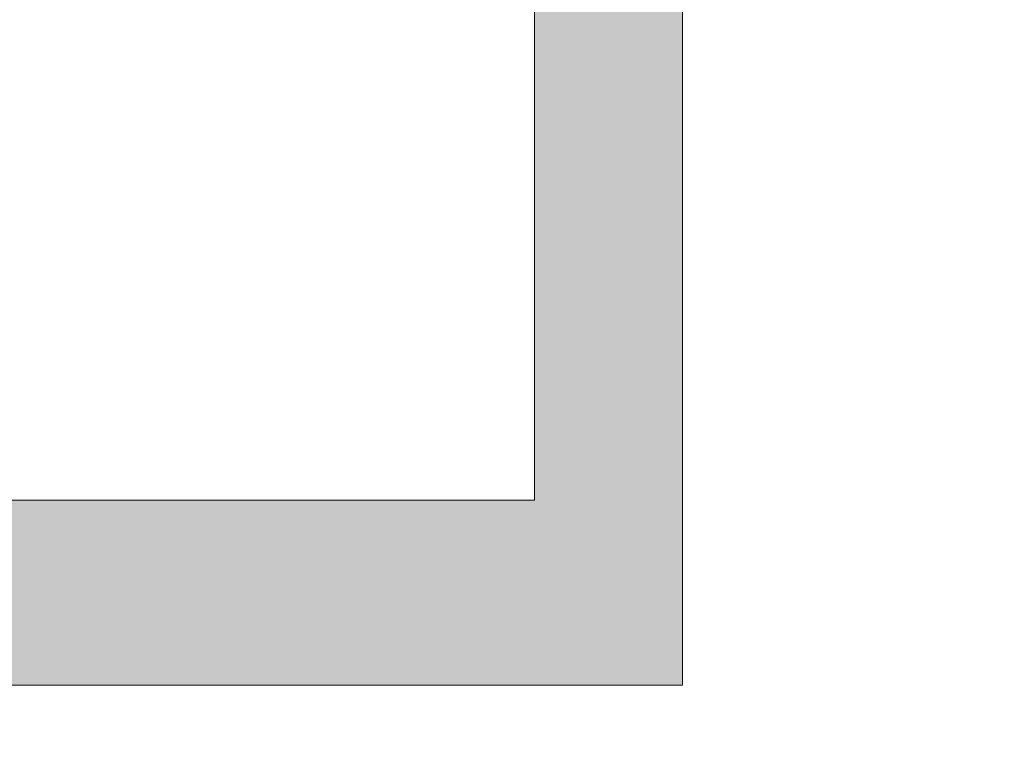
# Model space of a CAD drawing. Header units: inches. Extents: x -467 to -292, y -214 to 28.
# Tile 38 of 81: x -385.8 to -383.96, y 18.64 to 20. Entities that reach past the tile are written whole.
import ezdxf

# ---------------------------------------------------------------- set-up
doc = ezdxf.new("R2010")
doc.units = ezdxf.units.IN
doc.header["$LTSCALE"] = 32
doc.header["$MEASUREMENT"] = 0
doc.linetypes.add('Dash Style-1', pattern=[0.083328, 0.041656, -0.041672])
for name, color, linetype, lineweight in [('Black', 7, 'Continuous', 18), ('DashLine', 7, 'Dash Style-1', 13), ('DashLineFill', 7, 'Dash Style-1', 13), ('Drawing', 7, 'Continuous', 18), ('Metal-Black', 7, 'Continuous', 18), ('Metal-DeskStructure', 7, 'Continuous', 13), ('None', 7, 'Continuous', 18), ('SolidLine', 7, 'Continuous', 15), ('Wood_1-H', 7, 'Continuous', 13)]:
    doc.layers.add(name, color=color, linetype=linetype, lineweight=lineweight)
doc.layers.add('Metal-Leg', color=7, linetype='Continuous', lineweight=18, true_color=0x4c4c4c)
pattern_1 = [(45, (0, 0), (-1.61301565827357, 1.935715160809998), []), (45, (-1.0608, 1.0608), (-0.4723460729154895, 0.4167612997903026), [])]

# ---------------------------------------------------------------- blocks, each defined once
blk = doc.blocks.new('1BRPFY-Leg_Plate (2D)')
at = {"layer": 'DashLineFill', "linetype": 'Continuous', "lineweight": 13}
h = blk.add_hatch(dxfattribs=at)
h.set_pattern_fill('Steel', color=253, style=0, pattern_type=2)
h.set_pattern_definition(pattern_1)
edge = h.paths.add_edge_path()
edge.add_arc((-1.704724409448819, -1.704724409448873), 0.125984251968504, 179.9999999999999, 269.9999999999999)
edge.add_line((-1.704724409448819, -1.830708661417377), (1.704724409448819, -1.830708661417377))
edge.add_arc((1.704724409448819, -1.704724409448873), 0.125984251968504, 270.0000000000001, 360.0000000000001)
edge.add_line((1.830708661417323, -1.704724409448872), (1.830708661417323, 1.704724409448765))
edge.add_arc((1.704724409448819, 1.704724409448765), 0.1259842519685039, 0, 90)
edge.add_line((1.704724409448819, 1.830708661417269), (-1.704724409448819, 1.830708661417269))
edge.add_arc((-1.704724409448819, 1.704724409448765), 0.1259842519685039, 90, 180)
edge.add_line((-1.830708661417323, 1.704724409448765), (-1.830708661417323, -1.704724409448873))
at = {"layer": 'DashLineFill', "flags": 128}
blk.add_lwpolyline([(-1.830708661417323, -1.704724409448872, 0.414213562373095), (-1.704724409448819, -1.830708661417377), (1.704724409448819, -1.830708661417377, 0.414213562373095), (1.830708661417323, -1.704724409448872), (1.830708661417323, 1.704724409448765, 0.414213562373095), (1.704724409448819, 1.830708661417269), (-1.704724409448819, 1.830708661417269, 0.414213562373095), (-1.830708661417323, 1.704724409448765)], format="xyb", close=True, dxfattribs=at)
at = {"layer": 'SolidLine', "flags": 128}
for points in [[(-0.7086614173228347, -0.5019685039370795), (-0.6884019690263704, -0.5029637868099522), (-0.668337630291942, -0.5059400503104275), (-0.6486616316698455, -0.5108686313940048), (-0.6295634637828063, -0.5177020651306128), (-0.6112270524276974, -0.5263745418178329), (-0.5938289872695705, -0.5368025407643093), (-0.5775368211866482, -0.5488856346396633), (-0.5625074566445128, -0.5625074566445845), (-0.5488856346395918, -0.5775368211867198), (-0.5368025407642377, -0.5938289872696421), (-0.5263745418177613, -0.611227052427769), (-0.5177020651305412, -0.6295634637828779), (-0.5108686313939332, -0.6486616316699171), (-0.5059400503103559, -0.6683376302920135), (-0.5029637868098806, -0.688401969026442), (-0.5019685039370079, -0.7086614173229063), (-0.5029637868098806, -0.7289208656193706), (-0.5059400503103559, -0.748985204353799), (-0.5108686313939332, -0.7686612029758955), (-0.5177020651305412, -0.7877593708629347), (-0.5263745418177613, -0.8060957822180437), (-0.5368025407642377, -0.8234938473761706), (-0.5488856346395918, -0.8397860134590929), (-0.5625074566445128, -0.8548153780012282), (-0.5775368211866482, -0.8684372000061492), (-0.5938289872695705, -0.8805202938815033), (-0.6112270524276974, -0.8909482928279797), (-0.6295634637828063, -0.8996207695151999), (-0.6486616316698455, -0.9064542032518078), (-0.668337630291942, -0.9113827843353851), (-0.6884019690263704, -0.9143590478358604), (-0.7086614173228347, -0.9153543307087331), (-0.728920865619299, -0.9143590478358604), (-0.7489852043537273, -0.9113827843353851), (-0.7686612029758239, -0.9064542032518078), (-0.7877593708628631, -0.8996207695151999), (-0.8060957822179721, -0.8909482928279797), (-0.823493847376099, -0.8805202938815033), (-0.8397860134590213, -0.8684372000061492), (-0.8548153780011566, -0.8548153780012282), (-0.8684372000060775, -0.8397860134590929), (-0.8805202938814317, -0.8234938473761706), (-0.8909482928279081, -0.8060957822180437), (-0.8996207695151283, -0.7877593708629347), (-0.9064542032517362, -0.7686612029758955), (-0.9113827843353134, -0.748985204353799), (-0.9143590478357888, -0.7289208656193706), (-0.9153543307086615, -0.7086614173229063), (-0.9143590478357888, -0.688401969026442), (-0.9113827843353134, -0.6683376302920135), (-0.9064542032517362, -0.6486616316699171), (-0.8996207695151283, -0.6295634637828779), (-0.8909482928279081, -0.611227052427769), (-0.8805202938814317, -0.5938289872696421), (-0.8684372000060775, -0.5775368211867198), (-0.8548153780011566, -0.5625074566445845), (-0.8397860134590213, -0.5488856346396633), (-0.823493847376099, -0.5368025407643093), (-0.8060957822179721, -0.5263745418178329), (-0.7877593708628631, -0.5177020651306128), (-0.7686612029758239, -0.5108686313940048), (-0.7489852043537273, -0.5059400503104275), (-0.728920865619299, -0.5029637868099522)], [(-1.279527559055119, -1.118110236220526), (-1.263705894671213, -1.118887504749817), (-1.248036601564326, -1.121211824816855), (-1.232670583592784, -1.125060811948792), (-1.217755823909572, -1.130397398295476), (-1.203435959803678, -1.137170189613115), (-1.189848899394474, -1.145313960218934), (-1.177125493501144, -1.154750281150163), (-1.165388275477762, -1.165388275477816), (-1.15475028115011, -1.177125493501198), (-1.145313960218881, -1.189848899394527), (-1.137170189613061, -1.203435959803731), (-1.130397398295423, -1.217755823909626), (-1.125060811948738, -1.232670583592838), (-1.121211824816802, -1.24803660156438), (-1.118887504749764, -1.263705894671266), (-1.118110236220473, -1.279527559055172), (-1.118887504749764, -1.295349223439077), (-1.121211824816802, -1.311018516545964), (-1.125060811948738, -1.326384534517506), (-1.130397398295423, -1.341299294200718), (-1.137170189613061, -1.355619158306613), (-1.145313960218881, -1.369206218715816), (-1.15475028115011, -1.381929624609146), (-1.165388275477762, -1.393666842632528), (-1.177125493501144, -1.404304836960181), (-1.189848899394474, -1.413741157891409), (-1.203435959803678, -1.421884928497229), (-1.217755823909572, -1.428657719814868), (-1.232670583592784, -1.433994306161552), (-1.248036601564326, -1.437843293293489), (-1.263705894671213, -1.440167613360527), (-1.279527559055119, -1.440944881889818), (-1.295349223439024, -1.440167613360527), (-1.311018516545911, -1.437843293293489), (-1.326384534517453, -1.433994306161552), (-1.341299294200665, -1.428657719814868), (-1.355619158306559, -1.421884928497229), (-1.369206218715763, -1.413741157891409), (-1.381929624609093, -1.404304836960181), (-1.393666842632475, -1.393666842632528), (-1.404304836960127, -1.381929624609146), (-1.413741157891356, -1.369206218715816), (-1.421884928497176, -1.355619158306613), (-1.428657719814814, -1.341299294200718), (-1.433994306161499, -1.326384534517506), (-1.437843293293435, -1.311018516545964), (-1.440167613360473, -1.295349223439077), (-1.440944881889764, -1.279527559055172), (-1.440167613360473, -1.263705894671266), (-1.437843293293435, -1.24803660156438), (-1.433994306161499, -1.232670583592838), (-1.428657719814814, -1.217755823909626), (-1.421884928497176, -1.203435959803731), (-1.413741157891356, -1.189848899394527), (-1.404304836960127, -1.177125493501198), (-1.393666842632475, -1.165388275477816), (-1.381929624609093, -1.154750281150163), (-1.369206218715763, -1.145313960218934), (-1.355619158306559, -1.137170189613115), (-1.341299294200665, -1.130397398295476), (-1.326384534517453, -1.125060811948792), (-1.311018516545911, -1.121211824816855), (-1.295349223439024, -1.118887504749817)]]:
    blk.add_lwpolyline(points, close=True, dxfattribs=at)
blk = doc.blocks.new('1BRPX5-Util_Bkt_Sm-F (2D)')
at = {"layer": 'DashLineFill', "linetype": 'Continuous', "lineweight": 13}
h = blk.add_hatch(dxfattribs=at)
h.set_pattern_fill('Steel', color=253, style=0, pattern_type=2)
h.set_pattern_definition(pattern_1)
edge = h.paths.add_edge_path()
edge.add_line((-4.468503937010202, 4.413385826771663), (-3.12992125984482, 4.413385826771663))
edge.add_line((-3.12992125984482, 4.413385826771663), (-3.12992125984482, -1.854330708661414))
edge.add_line((-3.12992125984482, -1.854330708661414), (-4.468503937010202, -1.854330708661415))
edge.add_line((-4.468503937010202, -1.854330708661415), (-4.468503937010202, -1.988188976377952))
edge.add_line((-4.468503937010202, -1.988188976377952), (-2.421259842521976, -1.988188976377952))
edge.add_line((-2.421259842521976, -1.988188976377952), (-2.421259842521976, -2.366141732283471))
edge.add_arc((-2.303149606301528, -2.366141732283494), 0.1181102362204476, 179.9999999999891, 270.000000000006)
edge.add_line((-2.303149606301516, -2.484251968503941), (2.303149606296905, -2.484251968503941))
edge.add_arc((2.303149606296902, -2.366141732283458), 0.1181102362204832, 270.0000000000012, 359.9999999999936)
edge.add_line((2.421259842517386, -2.366141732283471), (2.421259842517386, -1.988188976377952))
edge.add_line((2.421259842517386, -1.988188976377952), (4.468503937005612, -1.988188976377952))
edge.add_line((4.468503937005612, -1.988188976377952), (4.468503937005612, -1.854330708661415))
edge.add_line((4.468503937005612, -1.854330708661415), (3.12992125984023, -1.854330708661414))
edge.add_line((3.12992125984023, -1.854330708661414), (3.12992125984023, 4.413385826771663))
edge.add_line((3.12992125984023, 4.413385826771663), (4.468503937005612, 4.413385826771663))
edge.add_line((4.468503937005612, 4.413385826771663), (4.468503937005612, 4.547244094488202))
edge.add_line((4.468503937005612, 4.547244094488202), (2.421259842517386, 4.547244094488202))
edge.add_line((2.421259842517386, 4.547244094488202), (2.421259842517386, 4.925196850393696))
edge.add_arc((2.303149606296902, 4.925196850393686), 0.1181102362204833, 5.365542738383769e-12, 89.99999999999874)
edge.add_line((2.303149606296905, 5.043307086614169), (-2.303149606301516, 5.043307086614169))
edge.add_arc((-2.303149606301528, 4.92519685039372), 0.1181102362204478, 89.99999999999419, 180.0000000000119)
edge.add_line((-2.421259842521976, 4.925196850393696), (-2.421259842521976, 4.547244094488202))
edge.add_line((-2.421259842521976, 4.547244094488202), (-4.468503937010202, 4.547244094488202))
edge.add_line((-4.468503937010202, 4.547244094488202), (-4.468503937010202, 4.413385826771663))
at = {"layer": 'SolidLine', "flags": 128}
blk.add_lwpolyline([(-0.4571237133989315, -1.089051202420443), (-0.4952337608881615, -1.11189348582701), (-0.5353992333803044, -1.130890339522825), (-0.57723331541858, -1.145858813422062), (-0.6203331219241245, -1.156654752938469), (-0.6642835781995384, -1.163174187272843), (-0.7086614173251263, -1.16535433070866), (-0.7530392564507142, -1.163174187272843), (-0.7969897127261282, -1.156654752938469), (-0.8400895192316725, -1.145858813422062), (-0.8819236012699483, -1.130890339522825), (-0.9220890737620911, -1.11189348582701), (-0.9601991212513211, -1.089051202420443), (-0.9958867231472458, -1.062583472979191), (-1.02880818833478, -1.032745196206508), (-1.058646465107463, -0.9998237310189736), (-1.085114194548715, -0.9641361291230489), (-1.107956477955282, -0.9260260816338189), (-1.126953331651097, -0.8858606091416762), (-1.141921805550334, -0.8440265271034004), (-1.152717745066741, -0.800926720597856), (-1.159237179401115, -0.756976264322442), (-1.161417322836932, -0.7125984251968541), (-1.159237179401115, -0.6682205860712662), (-1.152717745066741, -0.6242701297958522), (-1.141921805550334, -0.5811703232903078), (-1.126953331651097, -0.5393362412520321), (-1.107956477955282, -0.4991707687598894), (-1.085114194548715, -0.4610607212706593), (-1.058646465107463, -0.4253731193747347), (-1.02880818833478, -0.3924516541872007), (-0.9958867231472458, -0.3626133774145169), (-0.9601991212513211, -0.3361456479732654), (-0.9220890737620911, -0.3133033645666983), (-0.8819236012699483, -0.294306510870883), (-0.8400895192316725, -0.2793380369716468), (-0.7969897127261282, -0.2685420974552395), (-0.7530392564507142, -0.262022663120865), (-0.7086614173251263, -0.2598425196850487), (-0.6642835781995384, -0.262022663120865), (-0.6203331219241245, -0.2685420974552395), (-0.57723331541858, -0.2793380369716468), (-0.5353992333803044, -0.294306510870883), (-0.4952337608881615, -0.3133033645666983), (-0.4571237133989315, -0.3361456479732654)], dxfattribs=at)
blk.add_lwpolyline([(-1.279527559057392, -1.154964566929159), (-1.266932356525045, -1.155583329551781), (-1.254458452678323, -1.157433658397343), (-1.242225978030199, -1.160497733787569), (-1.230352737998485, -1.164746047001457), (-1.21895307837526, -1.170137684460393), (-1.208136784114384, -1.176620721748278), (-1.198008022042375, -1.184132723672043), (-1.188664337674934, -1.192601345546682), (-1.180195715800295, -1.201945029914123), (-1.17268371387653, -1.212073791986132), (-1.166200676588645, -1.222890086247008), (-1.160809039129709, -1.234289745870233), (-1.156560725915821, -1.246162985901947), (-1.153496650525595, -1.258395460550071), (-1.151646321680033, -1.270869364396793), (-1.151027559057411, -1.28346456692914), (-1.151646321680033, -1.296059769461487), (-1.153496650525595, -1.308533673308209), (-1.156560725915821, -1.320766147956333), (-1.160809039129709, -1.332639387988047), (-1.166200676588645, -1.344039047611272), (-1.17268371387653, -1.354855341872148), (-1.180195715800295, -1.364984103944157), (-1.188664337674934, -1.374327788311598), (-1.198008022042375, -1.382796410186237), (-1.208136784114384, -1.390308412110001), (-1.21895307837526, -1.396791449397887), (-1.230352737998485, -1.402183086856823), (-1.242225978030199, -1.406431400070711), (-1.254458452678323, -1.409495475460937), (-1.266932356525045, -1.411345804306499), (-1.279527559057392, -1.411964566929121), (-1.292122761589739, -1.411345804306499), (-1.304596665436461, -1.409495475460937), (-1.316829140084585, -1.406431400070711), (-1.328702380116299, -1.402183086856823), (-1.340102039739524, -1.396791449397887), (-1.3509183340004, -1.390308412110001), (-1.361047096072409, -1.382796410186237), (-1.37039078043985, -1.374327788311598), (-1.378859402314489, -1.364984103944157), (-1.386371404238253, -1.354855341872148), (-1.392854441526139, -1.344039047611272), (-1.398246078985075, -1.332639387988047), (-1.402494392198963, -1.320766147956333), (-1.405558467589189, -1.308533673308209), (-1.407408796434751, -1.296059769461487), (-1.408027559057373, -1.28346456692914), (-1.407408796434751, -1.270869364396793), (-1.405558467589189, -1.258395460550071), (-1.402494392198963, -1.246162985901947), (-1.398246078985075, -1.234289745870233), (-1.392854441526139, -1.222890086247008), (-1.386371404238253, -1.212073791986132), (-1.378859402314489, -1.201945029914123), (-1.37039078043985, -1.192601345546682), (-1.361047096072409, -1.184132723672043), (-1.3509183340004, -1.176620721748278), (-1.340102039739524, -1.170137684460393), (-1.328702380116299, -1.164746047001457), (-1.316829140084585, -1.160497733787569), (-1.304596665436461, -1.157433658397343), (-1.292122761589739, -1.155583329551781)], close=True, dxfattribs=at)
blk = doc.blocks.new('Slate-LegBrace (2D)')
at = {"layer": 'DashLineFill', "linetype": 'Continuous', "lineweight": 13}
h = blk.add_hatch(dxfattribs=at)
h.set_pattern_fill('Steel', color=253, style=0, pattern_type=2)
h.set_pattern_definition(pattern_1)
h.paths.add_polyline_path([(-2.186309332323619, -0.2676096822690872), (-2.186309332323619, -0.2375137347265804), (-1.992015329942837, -0.2375137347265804), (-1.992015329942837, -0.02575645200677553), (-1.988265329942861, -0.02575645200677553), (-1.988265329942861, 0.7034311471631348), (-1.929210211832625, 0.762486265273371), (-1.734820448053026, 0.762486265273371), (-1.67576532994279, 0.7034311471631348), (-1.67576532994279, -0.02575645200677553), (-1.672015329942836, -0.02575645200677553), (-1.672015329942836, -0.2375137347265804), (-1.477721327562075, -0.2375137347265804), (-1.477721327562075, -0.2676096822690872)])
h = blk.add_hatch(dxfattribs=at)
h.set_pattern_fill('Steel', color=253, style=0, pattern_type=2)
h.set_pattern_definition(pattern_1)
edge = h.paths.add_edge_path()
edge.add_line((-2.199587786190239, -0.1351515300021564), (-1.374775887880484, -0.1351515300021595))
edge.add_arc((3.636636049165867e-15, -0.01355418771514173), 1.380142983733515, 185.0545920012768, 354.9454079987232)
edge.add_line((1.374775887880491, -0.13515153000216), (2.199718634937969, -0.1351515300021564))
edge.add_arc((6.54243738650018e-05, -0.01705725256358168), 2.202821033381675, 183.0731271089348, 356.92687289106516, ccw=False)
h = blk.add_hatch(dxfattribs=at)
h.set_pattern_fill('Steel', color=253, style=0, pattern_type=2)
h.set_pattern_definition(pattern_1)
edge = h.paths.add_edge_path()
edge.add_line((2.191696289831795, -0.2375138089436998), (1.463739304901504, -0.2375137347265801))
edge.add_arc((-6.542437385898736e-05, -0.01704129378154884), 1.480314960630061, 188.5652811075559, 351.4347188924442, ccw=False)
edge.add_line((-1.463870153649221, -0.2375137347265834), (-2.191827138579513, -0.2375138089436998))
edge.add_line((-2.191827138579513, -0.2375138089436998), (-2.199718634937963, -0.1351515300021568))
edge.add_line((-2.199718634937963, -0.1351515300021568), (-1.374775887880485, -0.1351515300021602))
edge.add_arc((2.937282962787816e-15, -0.01355418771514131), 1.380142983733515, 185.0545920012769, 354.9454079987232)
edge.add_line((1.37477588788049, -0.1351515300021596), (2.199587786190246, -0.1351515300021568))
edge.add_line((2.199587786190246, -0.1351515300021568), (2.191696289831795, -0.2375138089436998))
h = blk.add_hatch(dxfattribs=at)
h.set_pattern_fill('Steel', color=253, style=0, pattern_type=2)
h.set_pattern_definition(pattern_1)
h.paths.add_polyline_path([(-1.738774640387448, -0.9363963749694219), (-1.7304820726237, -0.9368037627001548), (-1.722269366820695, -0.9380220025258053), (-1.714215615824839, -0.940039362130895), (-1.706398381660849, -0.9428364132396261), (-1.698892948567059, -0.9463862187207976), (-1.69177159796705, -0.9506545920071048), (-1.685102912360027, -0.9556004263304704), (-1.678951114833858, -0.9611760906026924), (-1.673375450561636, -0.9673278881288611), (-1.66842961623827, -0.9739965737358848), (-1.664161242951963, -0.9811179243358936), (-1.660611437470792, -0.9886233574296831), (-1.657814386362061, -0.9964405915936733), (-1.655797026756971, -1.00449434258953), (-1.65457878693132, -1.012707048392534), (-1.654171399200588, -1.020999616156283), (-1.65457878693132, -1.029292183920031), (-1.655797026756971, -1.037504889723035), (-1.657814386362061, -1.045558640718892), (-1.660611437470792, -1.053375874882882), (-1.664161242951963, -1.060881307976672), (-1.66842961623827, -1.06800265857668), (-1.673375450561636, -1.074671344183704), (-1.678951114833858, -1.080823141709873), (-1.685102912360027, -1.086398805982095), (-1.69177159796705, -1.09134464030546), (-1.698892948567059, -1.095613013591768), (-1.706398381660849, -1.099162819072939), (-1.714215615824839, -1.10195987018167), (-1.722269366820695, -1.10397722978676), (-1.7304820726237, -1.10519546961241), (-1.738774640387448, -1.105602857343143), (-1.747067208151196, -1.10519546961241), (-1.755279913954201, -1.10397722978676), (-1.763333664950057, -1.10195987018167), (-1.771150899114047, -1.099162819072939), (-1.778656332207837, -1.095613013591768), (-1.785777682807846, -1.09134464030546), (-1.79244636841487, -1.086398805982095), (-1.798598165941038, -1.080823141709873), (-1.80417383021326, -1.074671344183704), (-1.809119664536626, -1.06800265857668), (-1.813388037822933, -1.060881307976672), (-1.816937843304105, -1.053375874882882), (-1.819734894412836, -1.045558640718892), (-1.821752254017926, -1.037504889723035), (-1.822970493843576, -1.029292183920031), (-1.823377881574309, -1.020999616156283), (-1.822970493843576, -1.012707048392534), (-1.821752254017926, -1.00449434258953), (-1.819734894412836, -0.9964405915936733), (-1.816937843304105, -0.9886233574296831), (-1.813388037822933, -0.9811179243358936), (-1.809119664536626, -0.9739965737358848), (-1.80417383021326, -0.9673278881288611), (-1.798598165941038, -0.9611760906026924), (-1.79244636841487, -0.9556004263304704), (-1.785777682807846, -0.9506545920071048), (-1.778656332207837, -0.9463862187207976), (-1.771150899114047, -0.9428364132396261), (-1.763333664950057, -0.940039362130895), (-1.755279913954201, -0.9380220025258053), (-1.747067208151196, -0.9368037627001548)])
at = {"layer": 'DashLineFill', "flags": 128}
for points in [[(-2.186309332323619, -0.2676096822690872), (-2.186309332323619, -0.2375137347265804), (-1.992015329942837, -0.2375137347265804), (-1.992015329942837, -0.02575645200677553), (-1.988265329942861, -0.02575645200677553), (-1.988265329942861, 0.7034311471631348), (-1.929210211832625, 0.762486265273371), (-1.734820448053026, 0.762486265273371), (-1.67576532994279, 0.7034311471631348), (-1.67576532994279, -0.02575645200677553), (-1.672015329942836, -0.02575645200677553), (-1.672015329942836, -0.2375137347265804), (-1.477721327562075, -0.2375137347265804), (-1.477721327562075, -0.2676096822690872)], [(-1.738774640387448, -0.9363963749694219), (-1.7304820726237, -0.9368037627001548), (-1.722269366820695, -0.9380220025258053), (-1.714215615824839, -0.940039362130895), (-1.706398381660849, -0.9428364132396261), (-1.698892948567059, -0.9463862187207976), (-1.69177159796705, -0.9506545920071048), (-1.685102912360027, -0.9556004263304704), (-1.678951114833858, -0.9611760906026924), (-1.673375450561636, -0.9673278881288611), (-1.66842961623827, -0.9739965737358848), (-1.664161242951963, -0.9811179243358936), (-1.660611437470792, -0.9886233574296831), (-1.657814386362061, -0.9964405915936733), (-1.655797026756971, -1.00449434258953), (-1.65457878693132, -1.012707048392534), (-1.654171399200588, -1.020999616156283), (-1.65457878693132, -1.029292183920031), (-1.655797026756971, -1.037504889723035), (-1.657814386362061, -1.045558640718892), (-1.660611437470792, -1.053375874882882), (-1.664161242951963, -1.060881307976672), (-1.66842961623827, -1.06800265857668), (-1.673375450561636, -1.074671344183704), (-1.678951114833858, -1.080823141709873), (-1.685102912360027, -1.086398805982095), (-1.69177159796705, -1.09134464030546), (-1.698892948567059, -1.095613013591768), (-1.706398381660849, -1.099162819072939), (-1.714215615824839, -1.10195987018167), (-1.722269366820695, -1.10397722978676), (-1.7304820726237, -1.10519546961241), (-1.738774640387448, -1.105602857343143), (-1.747067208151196, -1.10519546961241), (-1.755279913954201, -1.10397722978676), (-1.763333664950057, -1.10195987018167), (-1.771150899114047, -1.099162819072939), (-1.778656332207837, -1.095613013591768), (-1.785777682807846, -1.09134464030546), (-1.79244636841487, -1.086398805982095), (-1.798598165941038, -1.080823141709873), (-1.80417383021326, -1.074671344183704), (-1.809119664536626, -1.06800265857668), (-1.813388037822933, -1.060881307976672), (-1.816937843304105, -1.053375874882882), (-1.819734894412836, -1.045558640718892), (-1.821752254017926, -1.037504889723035), (-1.822970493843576, -1.029292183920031), (-1.823377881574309, -1.020999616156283), (-1.822970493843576, -1.012707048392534), (-1.821752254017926, -1.00449434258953), (-1.819734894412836, -0.9964405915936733), (-1.816937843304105, -0.9886233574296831), (-1.813388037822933, -0.9811179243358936), (-1.809119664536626, -0.9739965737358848), (-1.80417383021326, -0.9673278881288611), (-1.798598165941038, -0.9611760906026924), (-1.79244636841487, -0.9556004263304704), (-1.785777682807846, -0.9506545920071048), (-1.778656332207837, -0.9463862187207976), (-1.771150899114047, -0.9428364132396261), (-1.763333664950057, -0.940039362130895), (-1.755279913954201, -0.9380220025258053), (-1.747067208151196, -0.9368037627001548)]]:
    blk.add_lwpolyline(points, close=True, dxfattribs=at)
for points in [[(2.191696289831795, -0.2375138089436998), (1.463739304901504, -0.2375137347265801, -0.860662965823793), (-1.463870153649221, -0.2375137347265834), (-2.191827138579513, -0.2375138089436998), (-2.199718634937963, -0.1351515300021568), (-1.374775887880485, -0.1351515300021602, 0.9154551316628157), (1.37477588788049, -0.1351515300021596), (2.199587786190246, -0.1351515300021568)], [(-2.199587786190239, -0.1351515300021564), (-1.374775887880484, -0.1351515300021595, 0.9154551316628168), (1.374775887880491, -0.13515153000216), (2.199718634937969, -0.1351515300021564, -0.9477524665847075)]]:
    blk.add_lwpolyline(points, format="xyb", close=True, dxfattribs=at)
blk = doc.blocks.new('TLLegSleeve (2D)')
at = {"layer": 'DashLineFill', "linetype": 'Continuous', "lineweight": 13}
h = blk.add_hatch(dxfattribs=at)
h.set_pattern_fill('Steel', color=253, style=0, pattern_type=2)
h.set_pattern_definition(pattern_1)
edge = h.paths.add_edge_path()
edge.add_line((1.08267716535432, 1.402343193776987), (1.08267716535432, 2.913385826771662))
edge.add_arc((-1.707523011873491e-13, 2.913385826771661), 1.08267716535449, 4.479377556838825e-14, 180)
edge.add_line((-1.082677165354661, 2.913385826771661), (-1.08267716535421, 1.402343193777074))
edge.add_arc((-1.332267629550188e-15, 2.886579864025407e-15), 1.771653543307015, 127.6698869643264, 412.330113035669)
edge.add_line((1.08267716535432, 1.402343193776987), (1.08267716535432, 1.402343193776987))
edge = h.paths.add_edge_path()
edge.add_arc((1.665334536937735e-15, 2.91338582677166), 0.7480314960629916, 180, 360)
edge.add_arc((1.665334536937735e-15, 2.91338582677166), 0.7480314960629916, 9.54166404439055e-15, 180)
edge.add_line((-0.7480314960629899, 2.91338582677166), (-0.7480314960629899, 2.91338582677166))
edge = h.paths.add_edge_path()
edge.add_arc((-1.723066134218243e-13, 5.70119602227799e-16), 1.437007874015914, 180, 360)
edge.add_arc((-1.723066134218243e-13, 9.149983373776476e-17), 1.437007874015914, 9.541664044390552e-15, 180)
edge.add_line((-1.437007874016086, 3.308097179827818e-16), (-1.437007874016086, 3.308097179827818e-16))
at = {"layer": 'DashLine', "color": 8, "flags": 128}
blk.add_lwpolyline([(1.653543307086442, 1.118599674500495e-14), (1.645581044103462, -0.1620755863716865), (1.621770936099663, -0.3225902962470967), (1.582342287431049, -0.4799982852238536), (1.527674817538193, -0.6327836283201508), (1.45829500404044, -0.7794749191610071), (1.374871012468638, -0.9186594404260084), (1.278206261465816, -1.048996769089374), (1.169231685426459, -1.169231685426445), (1.048996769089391, -1.278206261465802), (0.918659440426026, -1.374871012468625), (0.7794749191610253, -1.458295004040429), (0.6327836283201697, -1.527674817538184), (0.4799982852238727, -1.582342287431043), (0.3225902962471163, -1.621770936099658), (0.1620755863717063, -1.645581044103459), (8.723964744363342e-15, -1.653543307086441), (-0.162075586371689, -1.645581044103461), (-0.3225902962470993, -1.621770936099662), (-0.4799982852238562, -1.582342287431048), (-0.6327836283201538, -1.527674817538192), (-0.7794749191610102, -1.458295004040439), (-0.9186594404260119, -1.374871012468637), (-1.048996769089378, -1.278206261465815), (-1.169231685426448, -1.169231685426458), (-1.278206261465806, -1.048996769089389), (-1.374871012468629, -0.9186594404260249), (-1.458295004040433, -0.7794749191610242), (-1.527674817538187, -0.6327836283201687), (-1.582342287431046, -0.4799982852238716), (-1.621770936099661, -0.3225902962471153), (-1.645581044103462, -0.1620755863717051), (-1.653543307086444, -7.741682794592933e-15), (-1.645581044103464, 0.1620755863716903), (-1.621770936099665, 0.3225902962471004), (-1.582342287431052, 0.4799982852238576), (-1.527674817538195, 0.6327836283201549), (-1.458295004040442, 0.7794749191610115), (-1.37487101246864, 0.918659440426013), (-1.278206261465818, 1.048996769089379), (-1.169231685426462, 1.169231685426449), (-1.048996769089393, 1.278206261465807), (-0.9186594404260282, 1.37487101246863), (-0.7794749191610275, 1.458295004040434), (-0.6327836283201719, 1.527674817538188), (-0.479998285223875, 1.582342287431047), (-0.3225902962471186, 1.621770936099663), (-0.1620755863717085, 1.645581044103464), (-1.096189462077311e-14, 1.653543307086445), (0.1620755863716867, 1.645581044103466), (0.3225902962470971, 1.621770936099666), (0.479998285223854, 1.582342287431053), (0.6327836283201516, 1.527674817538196), (0.7794749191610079, 1.458295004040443), (0.9186594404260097, 1.374871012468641), (1.048996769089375, 1.278206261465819), (1.169231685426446, 1.169231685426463), (1.278206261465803, 1.048996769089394), (1.374871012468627, 0.9186594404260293), (1.458295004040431, 0.7794749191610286), (1.527674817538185, 0.6327836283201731), (1.582342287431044, 0.4799982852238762), (1.621770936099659, 0.3225902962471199), (1.64558104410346, 0.1620755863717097)], close=True, dxfattribs=at)
at = {"layer": 'DashLineFill', "flags": 128}
for points in [[(1.08267716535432, 1.402343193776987), (1.08267716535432, 2.913385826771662, 0.9999999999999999), (-1.082677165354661, 2.913385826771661), (-1.08267716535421, 1.402343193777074, 2.931618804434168), (1.08267716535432, 1.402343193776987)], [(-1.437007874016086, 3.308097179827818e-16, 0.9999999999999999), (1.437007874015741, 3.308097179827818e-16, 0.9999999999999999), (-1.437007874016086, 3.308097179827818e-16)]]:
    blk.add_lwpolyline(points, format="xyb", close=True, dxfattribs=at)
blk = doc.blocks.new('Group-53')
at = {"layer": 'SolidLine', "flags": 128}
blk.add_lwpolyline([(6.673228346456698, -5.984251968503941, -0.414213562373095), (8.385826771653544, -4.271653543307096, -0.414213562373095), (10.09842519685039, -5.984251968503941, -0.414213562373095), (8.385826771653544, -7.696850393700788, -0.414213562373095)], format="xyb", close=True, dxfattribs=at)
at = {"layer": 'Wood_1-H', "color": 7, "rotation": 90}
for name in ['1BRPX5-Util_Bkt_Sm-F (2D)', 'Slate-LegBrace (2D)', '1BRPFY-Leg_Plate (2D)', 'TLLegSleeve (2D)']:
    blk.add_blockref(name, (8.385826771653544, -5.984251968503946), dxfattribs=at)
blk = doc.blocks.new('Group-55')
at = {"layer": 'Metal-DeskStructure', "color": 7}
blk.add_open_spline([(-0.5629921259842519, -0.4031061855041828), (-0.5629921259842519, -0.4084102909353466), (-0.5669586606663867, -0.4163664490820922), (-0.5762169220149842, -0.4216705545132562), (-0.5934108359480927, -0.424322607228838), (-0.6185404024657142, -0.424322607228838), (-0.6344117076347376, -0.4203445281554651), (-0.6436699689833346, -0.4163664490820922), (-0.6476377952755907, -0.4070842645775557), (-0.6476377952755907, -0.2008904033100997), (-0.6476377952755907, -6.474738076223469e-07), (-0.8592519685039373, -6.474738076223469e-07), (-1.070866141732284, -6.474738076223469e-07), (-1.070866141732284, -0.2008904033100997), (-1.070866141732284, -0.4070842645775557), (-1.074832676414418, -0.4163664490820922), (-1.084090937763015, -0.4203445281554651), (-1.101284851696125, -0.424322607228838), (-1.12509180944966, -0.424322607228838), (-1.142285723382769, -0.4216705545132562), (-1.151543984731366, -0.4163664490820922), (-1.155511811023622, -0.4084102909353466), (-1.155511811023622, 0), (-1.155511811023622, 0.4084102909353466), (-1.151543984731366, 0.4163664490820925), (-1.142285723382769, 0.4216705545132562), (-1.12509180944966, 0.424321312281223), (-1.101284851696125, 0.424321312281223), (-1.084090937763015, 0.4216705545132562), (-1.074832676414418, 0.4163664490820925), (-1.070866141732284, 0.4097363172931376), (-1.070866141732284, 0.2446479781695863), (-1.070866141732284, 0.08486374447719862), (-0.8592519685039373, 0.08486374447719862), (-0.6476377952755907, 0.08486374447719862), (-0.6476377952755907, 0.2446479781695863), (-0.6476377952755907, 0.4097363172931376), (-0.6436699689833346, 0.4163664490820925), (-0.6344117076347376, 0.4216705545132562), (-0.6185404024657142, 0.424321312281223), (-0.5934108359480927, 0.424321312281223), (-0.5762169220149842, 0.4216705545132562), (-0.5669586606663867, 0.4163664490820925), (-0.5629921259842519, 0.4084102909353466), (-0.5629921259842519, 0), (-0.5629921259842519, -0.4031061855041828)], degree=2, knots=[0, 0, 0, 0.00229950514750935, 0.004599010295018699, 0.006898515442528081, 0.009198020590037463, 0.01175302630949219, 0.01430803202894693, 0.01686303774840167, 0.01941804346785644, 0.1161873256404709, 0.1161873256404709, 0.218122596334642, 0.218122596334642, 0.3148918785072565, 0.3174468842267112, 0.320001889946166, 0.3225568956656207, 0.3251119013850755, 0.3276669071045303, 0.3302219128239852, 0.3327769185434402, 0.3353319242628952, 0.5295095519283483, 0.5320645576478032, 0.5346195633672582, 0.537174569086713, 0.5397295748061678, 0.5422845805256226, 0.5448395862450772, 0.5473945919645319, 0.5499495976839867, 0.6269182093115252, 0.6269182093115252, 0.7288534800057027, 0.7288534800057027, 0.8058220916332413, 0.808377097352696, 0.8109321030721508, 0.8134871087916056, 0.8160421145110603, 0.8183416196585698, 0.8206411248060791, 0.8229406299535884, 0.8252401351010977, 1, 1, 1], dxfattribs=at)
blk = doc.blocks.new('TL14_lower_leg (2D)')
at = {"layer": 'DashLine', "flags": 128}
for points in [[(-1.777195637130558e-14, 1.377952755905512), (0.1350629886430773, 1.371317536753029), (0.2688252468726, 1.351475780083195), (0.3999985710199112, 1.318618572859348), (0.5273196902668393, 1.27306234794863), (0.649562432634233, 1.215245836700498), (0.7655495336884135, 1.14572584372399), (0.8741639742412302, 1.065171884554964), (0.9743597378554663, 0.9743597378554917), (1.065171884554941, 0.8741639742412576), (1.14572584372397, 0.7655495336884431), (1.215245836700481, 0.6495624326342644), (1.273062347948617, 0.5273196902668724), (1.318618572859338, 0.3999985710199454), (1.351475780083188, 0.2688252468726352), (1.371317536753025, 0.1350629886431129), (1.377952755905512, 1.783045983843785e-14), (1.371317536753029, -0.1350629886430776), (1.351475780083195, -0.2688252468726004), (1.318618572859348, -0.3999985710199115), (1.27306234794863, -0.5273196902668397), (1.215245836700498, -0.6495624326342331), (1.145725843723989, -0.7655495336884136), (1.065171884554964, -0.8741639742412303), (0.9743597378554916, -0.9743597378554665), (0.8741639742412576, -1.065171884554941), (0.7655495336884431, -1.14572584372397), (0.6495624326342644, -1.215245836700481), (0.5273196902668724, -1.273062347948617), (0.3999985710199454, -1.318618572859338), (0.2688252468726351, -1.351475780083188), (0.135062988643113, -1.371317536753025), (1.777195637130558e-14, -1.377952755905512), (-0.1350629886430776, -1.371317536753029), (-0.2688252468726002, -1.351475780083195), (-0.3999985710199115, -1.318618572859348), (-0.5273196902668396, -1.27306234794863), (-0.6495624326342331, -1.215245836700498), (-0.7655495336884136, -1.14572584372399), (-0.8741639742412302, -1.065171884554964), (-0.9743597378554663, -0.9743597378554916), (-1.065171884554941, -0.8741639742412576), (-1.14572584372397, -0.7655495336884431), (-1.215245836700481, -0.6495624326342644), (-1.273062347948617, -0.5273196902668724), (-1.318618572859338, -0.3999985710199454), (-1.351475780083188, -0.2688252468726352), (-1.371317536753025, -0.1350629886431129), (-1.377952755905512, -1.783045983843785e-14), (-1.371317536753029, 0.1350629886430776), (-1.351475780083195, 0.2688252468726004), (-1.318618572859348, 0.3999985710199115), (-1.27306234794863, 0.5273196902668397), (-1.215245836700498, 0.6495624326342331), (-1.145725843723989, 0.7655495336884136), (-1.065171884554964, 0.8741639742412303), (-0.9743597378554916, 0.9743597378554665), (-0.8741639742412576, 1.065171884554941), (-0.7655495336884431, 1.14572584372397), (-0.6495624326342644, 1.215245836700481), (-0.5273196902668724, 1.273062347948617), (-0.3999985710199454, 1.318618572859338), (-0.2688252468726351, 1.351475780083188), (-0.135062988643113, 1.371317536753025)], [(-0.7086614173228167, -0.547244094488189), (-0.6928397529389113, -0.54802136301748), (-0.6771704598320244, -0.5503456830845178), (-0.6618044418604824, -0.5541946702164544), (-0.6468896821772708, -0.5595312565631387), (-0.6325698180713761, -0.5663040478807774), (-0.6189827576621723, -0.574447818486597), (-0.6062593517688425, -0.5838841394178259), (-0.5945221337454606, -0.5945221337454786), (-0.583884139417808, -0.6062593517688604), (-0.5744478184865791, -0.6189827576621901), (-0.5663040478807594, -0.632569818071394), (-0.5595312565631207, -0.6468896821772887), (-0.5541946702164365, -0.6618044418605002), (-0.5503456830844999, -0.6771704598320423), (-0.5480213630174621, -0.6928397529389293), (-0.547244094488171, -0.7086614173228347), (-0.5480213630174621, -0.72448308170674), (-0.5503456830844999, -0.7401523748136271), (-0.5541946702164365, -0.7555183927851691), (-0.5595312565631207, -0.7704331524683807), (-0.5663040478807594, -0.7847530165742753), (-0.5744478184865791, -0.7983400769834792), (-0.583884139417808, -0.811063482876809), (-0.5945221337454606, -0.8228007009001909), (-0.6062593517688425, -0.8334386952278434), (-0.6189827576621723, -0.8428750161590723), (-0.6325698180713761, -0.8510187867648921), (-0.6468896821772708, -0.8577915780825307), (-0.6618044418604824, -0.8631281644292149), (-0.6771704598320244, -0.8669771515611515), (-0.6928397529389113, -0.8693014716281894), (-0.7086614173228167, -0.8700787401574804), (-0.7244830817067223, -0.8693014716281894), (-0.7401523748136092, -0.8669771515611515), (-0.7555183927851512, -0.8631281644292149), (-0.7704331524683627, -0.8577915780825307), (-0.7847530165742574, -0.8510187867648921), (-0.7983400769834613, -0.8428750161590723), (-0.8110634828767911, -0.8334386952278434), (-0.822800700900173, -0.8228007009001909), (-0.8334386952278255, -0.811063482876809), (-0.8428750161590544, -0.7983400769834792), (-0.8510187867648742, -0.7847530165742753), (-0.8577915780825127, -0.7704331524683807), (-0.863128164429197, -0.7555183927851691), (-0.8669771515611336, -0.7401523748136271), (-0.8693014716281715, -0.72448308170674), (-0.8700787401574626, -0.7086614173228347), (-0.8693014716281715, -0.6928397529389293), (-0.8669771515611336, -0.6771704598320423), (-0.863128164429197, -0.6618044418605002), (-0.8577915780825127, -0.6468896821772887), (-0.8510187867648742, -0.632569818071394), (-0.8428750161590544, -0.6189827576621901), (-0.8334386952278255, -0.6062593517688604), (-0.822800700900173, -0.5945221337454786), (-0.8110634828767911, -0.5838841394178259), (-0.7983400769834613, -0.574447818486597), (-0.7847530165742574, -0.5663040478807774), (-0.7704331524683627, -0.5595312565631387), (-0.7555183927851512, -0.5541946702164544), (-0.7401523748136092, -0.5503456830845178), (-0.7244830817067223, -0.54802136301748)]]:
    blk.add_lwpolyline(points, close=True, dxfattribs=at)
at = {"layer": 'Metal-DeskStructure', "color": 7}
blk.add_blockref('Group-55', (0, 0), dxfattribs=at)
blk = doc.blocks.new('1BRPT9-Bracket (2D)')
at = {"layer": 'DashLineFill', "linetype": 'Continuous', "lineweight": 13}
h = blk.add_hatch(dxfattribs=at)
h.set_pattern_fill('Steel', color=253, style=0, pattern_type=2)
h.set_pattern_definition(pattern_1)
edge = h.paths.add_edge_path()
edge.add_arc((1.677931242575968, -8.488188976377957), 0.2519685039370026, 269.999999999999, 360.0000000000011)
edge.add_line((1.929899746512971, -8.488188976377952), (1.929899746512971, -7.480314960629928))
edge.add_line((1.929899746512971, -7.480314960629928), (2.323600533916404, -7.480314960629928))
edge.add_line((2.323600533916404, -7.480314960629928), (2.323600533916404, 7.461135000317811))
edge.add_line((2.323600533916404, 7.461135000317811), (1.929899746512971, 7.480314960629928))
edge.add_line((1.929899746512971, 7.480314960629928), (1.929899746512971, 8.488188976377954))
edge.add_arc((1.677931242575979, 8.488188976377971), 0.2519685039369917, 359.999999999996, 450.0000000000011)
edge.add_line((1.677931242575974, 8.740157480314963), (-2.32206875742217, 8.740157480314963))
edge.add_line((-2.32206875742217, 8.740157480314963), (-2.32206875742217, -8.74015748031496))
edge.add_line((-2.32206875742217, -8.74015748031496), (1.677931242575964, -8.74015748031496))
blk = doc.blocks.new('Group-77')
at = {"layer": 'DashLineFill', "linetype": 'Continuous', "lineweight": 13}
h = blk.add_hatch(dxfattribs=at)
h.set_pattern_fill('Steel', color=253, style=0, pattern_type=2)
h.set_pattern_definition(pattern_1)
h.paths.add_polyline_path([(-2.066929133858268, 1.397637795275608), (2.066929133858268, 1.397637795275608), (2.066929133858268, 0.1377952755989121), (2.106299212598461, 0.1377952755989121), (2.106299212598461, -0.1377952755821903), (2.066929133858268, -0.1377952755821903), (2.066929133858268, -5.275590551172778), (2.106299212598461, -5.275590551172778), (2.106299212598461, -5.55118110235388), (2.066929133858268, -5.55118110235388), (2.066929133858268, -5.82677165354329), (-2.066929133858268, -5.82677165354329), (-2.066929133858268, -5.55118110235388), (-2.106299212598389, -5.55118110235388), (-2.106299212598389, -5.275590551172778), (-2.066929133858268, -5.275590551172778), (-2.066929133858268, -0.1377952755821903), (-2.106299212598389, -0.1377952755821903), (-2.106299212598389, 0.1377952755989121), (-2.066929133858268, 0.1377952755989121)])
blk = doc.blocks.new('TL14_upper_leg (2D)')
at = {"layer": 'DashLine', "flags": 128}
blk.add_lwpolyline([(0, 1.22047244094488), (0.1196272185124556, 1.214595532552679), (0.2381023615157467, 1.197021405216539), (0.3542844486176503, 1.167919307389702), (0.4670545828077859, 1.127569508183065), (0.5753267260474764, 1.076360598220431), (0.6780581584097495, 1.01478574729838), (0.7742595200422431, 0.9434379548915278), (0.8630043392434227, 0.8630043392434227), (0.9434379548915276, 0.7742595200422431), (1.01478574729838, 0.6780581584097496), (1.076360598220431, 0.5753267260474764), (1.127569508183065, 0.467054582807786), (1.167919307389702, 0.3542844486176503), (1.197021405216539, 0.2381023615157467), (1.214595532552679, 0.1196272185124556), (1.22047244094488, 7.47323834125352e-17), (1.214595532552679, -0.1196272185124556), (1.197021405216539, -0.2381023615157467), (1.167919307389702, -0.3542844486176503), (1.127569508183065, -0.467054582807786), (1.076360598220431, -0.5753267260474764), (1.01478574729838, -0.6780581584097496), (0.9434379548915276, -0.7742595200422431), (0.8630043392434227, -0.8630043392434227), (0.7742595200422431, -0.9434379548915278), (0.6780581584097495, -1.01478574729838), (0.5753267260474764, -1.076360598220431), (0.4670545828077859, -1.127569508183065), (0.3542844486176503, -1.167919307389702), (0.2381023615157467, -1.197021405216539), (0.1196272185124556, -1.214595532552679), (0, -1.22047244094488), (-0.1196272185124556, -1.214595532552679), (-0.2381023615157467, -1.197021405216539), (-0.3542844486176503, -1.167919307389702), (-0.4670545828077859, -1.127569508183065), (-0.5753267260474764, -1.076360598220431), (-0.6780581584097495, -1.01478574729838), (-0.7742595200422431, -0.9434379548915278), (-0.8630043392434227, -0.8630043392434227), (-0.9434379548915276, -0.7742595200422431), (-1.01478574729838, -0.6780581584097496), (-1.076360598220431, -0.5753267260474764), (-1.127569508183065, -0.467054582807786), (-1.167919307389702, -0.3542844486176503), (-1.197021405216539, -0.2381023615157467), (-1.214595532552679, -0.1196272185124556), (-1.22047244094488, 7.47323834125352e-17), (-1.214595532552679, 0.1196272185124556), (-1.197021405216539, 0.2381023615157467), (-1.167919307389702, 0.3542844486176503), (-1.127569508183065, 0.467054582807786), (-1.076360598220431, 0.5753267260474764), (-1.01478574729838, 0.6780581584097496), (-0.9434379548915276, 0.7742595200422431), (-0.8630043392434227, 0.8630043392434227), (-0.7742595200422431, 0.9434379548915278), (-0.6780581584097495, 1.01478574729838), (-0.5753267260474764, 1.076360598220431), (-0.4670545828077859, 1.127569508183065), (-0.3542844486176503, 1.167919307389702), (-0.2381023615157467, 1.197021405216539), (-0.1196272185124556, 1.214595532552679)], close=True, dxfattribs=at)
at = {"layer": 'DashLine', "color": 7}
blk.add_blockref('Group-77', (0, 0), dxfattribs=at)
blk = doc.blocks.new('Group-79')
at = {"layer": 'Metal-DeskStructure', "linetype": 'Continuous', "lineweight": 0, "true_color": 0xff0000}
blk.add_hatch(color=1, dxfattribs=at).paths.add_polyline_path([(-1.731140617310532, -1.274606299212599), (-1.731140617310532, 1.274606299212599), (-1.386652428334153, 1.274606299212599), (-1.386652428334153, -0.9990157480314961), (-0.2153925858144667, -0.9990157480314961), (-0.2153925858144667, -1.274606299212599)])
at = {"layer": 'Metal-DeskStructure', "color": 7, "flags": 128}
blk.add_lwpolyline([(-1.731140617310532, -1.274606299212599), (-1.731140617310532, 1.274606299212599), (-1.386652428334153, 1.274606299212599), (-1.386652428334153, -0.9990157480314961), (-0.2153925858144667, -0.9990157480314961), (-0.2153925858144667, -1.274606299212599)], close=True, dxfattribs=at)
blk = doc.blocks.new('SlateLegLocator-L3')
at = {"color": 255, "linetype": 'Dash Style-1', "lineweight": 5}
blk.add_wipeout([(-2.106299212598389, 1.3779527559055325), (2.10629921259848, 1.3779527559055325), (2.10629921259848, -5.807086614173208), (-2.106299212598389, -5.807086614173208)], dxfattribs=at).dxf.layer = 'Black'
at = {"layer": 'Metal-DeskStructure', "color": 7}
blk.add_blockref('Group-79', (0, 0), dxfattribs=at)
blk = doc.blocks.new('StructEnd-L3 (2D)')
at = {"layer": 'Metal-Black', "color": 7}
blk.add_blockref('1BRPT9-Bracket (2D)', (-0.0001991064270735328, 6.10236220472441), dxfattribs=at)
at = {"layer": 'Metal-Leg', "color": 7, "rotation": 180}
blk.add_blockref('TL14_upper_leg (2D)', (0, 0), dxfattribs=at)
at = {"layer": 'Metal-DeskStructure', "color": 7, "rotation": 180}
blk.add_blockref('SlateLegLocator-L3', (0, 0), dxfattribs=at)
blk = doc.blocks.new('Group-90')
at = {"layer": 'None'}
blk.add_blockref('Group-53', (0, 0), dxfattribs=at)
at = {"layer": 'SolidLine', "color": 7, "rotation": 90}
blk.add_blockref('TL14_lower_leg (2D)', (8.30708661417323, -5.984251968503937), dxfattribs=at)
at = {"layer": 'SolidLine', "color": 7, "rotation": 270}
blk.add_blockref('StructEnd-L3 (2D)', (8.30708661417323, -5.984251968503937), dxfattribs=at)
blk = doc.blocks.new('SL Runoff Utility L Desk2 (2D)')
at = {"layer": 'None'}
blk.add_blockref('Group-90', (0, 0), dxfattribs=at)
at = {"layer": 'Drawing', "color": 0, "flags": 1}
for tag in ['Tag', 'Catalog', 'Option1', 'Option2', 'Option3', 'Option4', 'Option5', 'Option6', 'Option7', 'Option8', 'Option9', 'Option10', 'Option11', 'Option12', 'Custom', 'FinishGroup', 'Discount', 'Item2', 'Item3', 'Item6', 'Item9', 'Item10', 'Item12', 'Item13', 'Item16', 'Item19', 'Item20', 'Item21', 'Item22', 'Item23', 'Item24', 'Item25', 'Item8', 'Item18', 'Item1', 'Item4', 'Item5', 'Item7', 'Item11', 'Item14', 'Item15', 'Item17']:
    blk.add_attdef(tag, (-39.56719282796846, -45.14095169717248), '', height=0.007086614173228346, dxfattribs=at)

msp = doc.modelspace()

# ---------------------------------------------------------------- block references
at = {"layer": 'Drawing'}
msp.add_blockref('SL Runoff Utility L Desk2 (2D)', (-394.1446271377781, 26.4763779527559), dxfattribs=at)

doc.saveas('drawing.dxf')
